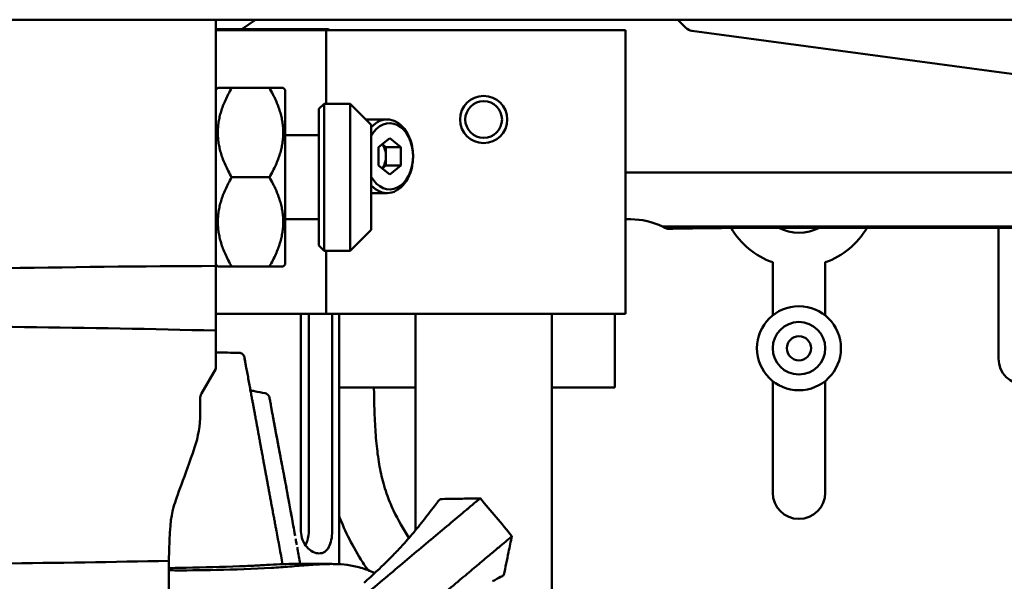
# Model space of a CAD drawing. Header units: millimetres. Extents: x 0 to 4878, y -120 to 1682.
# Tile 252 of 256: x 1203 to 1297, y 1392 to 1446. Entities that reach past the tile are written whole.
import ezdxf

# ---------------------------------------------------------------- set-up
doc = ezdxf.new("R2010")
doc.units = ezdxf.units.MM
doc.header["$LTSCALE"] = 2
doc.layers.add('Sichtbar (ISO)', color=7, linetype='Continuous', lineweight=50)

msp = doc.modelspace()

# ---------------------------------------------------------------- linework, layer by layer
at = {"layer": 'Sichtbar (ISO)'}
for p, q in [((1221.487, 1445.5136), (1161.9865, 1445.5136)), ((1221.487, 1422.0704), (1221.487, 1445.5136)), ((1221.487, 1445.5136), (1223.468, 1445.5136)), ((1225.2559, 1445.5136), (1223.468, 1445.5136)), ((1223.9729, 1444.6061), (1225.2559, 1445.5136)), ((1226.987, 1445.5136), (1225.2559, 1445.5136)), ((1265.4677, 1445.5136), (1226.987, 1445.5136)), ((1271.6845, 1445.5136), (1265.4677, 1445.5136)), ((1265.4677, 1445.5136), (1266.2439, 1444.7492)), ((1284.487, 1445.5136), (1271.6845, 1445.5136)), ((1284.487, 1445.5136), (1519.487, 1445.5136)), ((1221.487, 1444.6061), (1232.2225, 1444.6061)), ((1227.987, 1444.5136), (1221.487, 1444.5136)), ((1227.987, 1444.5136), (1231.987, 1444.5136)), ((1233.1586, 1444.5136), (1231.987, 1444.5136)), ((1231.987, 1444.5136), (1231.987, 1437.5136)), ((1232.2225, 1444.6061), (1232.315, 1444.5136)), ((1237.2571, 1444.5136), (1233.1586, 1444.5136)), ((1240.0855, 1444.5136), (1237.2571, 1444.5136)), ((1240.0855, 1444.5136), (1256.487, 1444.5136)), ((1256.487, 1444.5136), (1260.487, 1444.5136)), ((1260.487, 1444.5136), (1260.487, 1417.5136)), ((1304.8798, 1439.3136), (1266.8236, 1444.4656)), ((1221.487, 1438.8286), (1221.672, 1439.0136)), ((1221.672, 1439.0136), (1222.987, 1439.0136)), ((1226.587, 1439.0136), (1222.987, 1439.0136)), ((1226.587, 1439.0136), (1227.902, 1439.0136)), ((1228.087, 1438.8286), (1227.902, 1439.0136)), ((1228.087, 1422.1987), (1228.087, 1438.8286)), ((1231.287, 1437.0136), (1231.787, 1437.5136)), ((1231.787, 1437.5136), (1231.787, 1423.5136)), ((1231.787, 1437.5136), (1234.287, 1437.5136)), ((1234.287, 1423.5136), (1234.287, 1437.5136)), ((1236.287, 1435.5136), (1234.287, 1437.5136)), ((1231.287, 1424.0136), (1231.287, 1437.0136)), ((1237.7888, 1436.0136), (1235.787, 1436.0136)), ((1236.287, 1435.5136), (1236.287, 1425.5136)), ((1228.087, 1434.5136), (1231.287, 1434.5136)), ((1238.0362, 1434.2457), (1236.9756, 1433.3796)), ((1237.3291, 1433.6683), (1237.6827, 1433.3796)), ((1239.0969, 1433.3796), (1238.0362, 1434.2457)), ((1236.9756, 1431.6476), (1236.9756, 1433.3796)), ((1237.6827, 1433.3796), (1239.0969, 1433.3796)), ((1237.6827, 1432.5136), (1237.6827, 1433.3796)), ((1239.0969, 1433.3796), (1239.0969, 1431.6476)), ((1237.6827, 1431.6476), (1237.6827, 1432.5136)), ((1236.9756, 1431.6476), (1238.0362, 1430.7816)), ((1237.6827, 1431.6476), (1237.3291, 1431.3589)), ((1237.6827, 1431.6476), (1239.0969, 1431.6476)), ((1238.0362, 1430.7816), (1239.0969, 1431.6476)), ((1260.487, 1430.9538), (1350.1824, 1430.9538)), ((1226.587, 1430.5136), (1222.987, 1430.5136)), ((1237.7888, 1429.0136), (1236.287, 1429.0136)), ((1228.087, 1426.5136), (1231.287, 1426.5136)), ((1260.487, 1426.5136), (1260.987, 1426.5136)), ((1236.287, 1425.5136), (1234.287, 1423.5136)), ((1350.1824, 1425.823), (1264.0188, 1425.823)), ((1275.9307, 1425.7127), (1324.5019, 1425.7127)), ((1296.012, 1425.7127), (1296.012, 1413.2571)), ((1231.287, 1424.0136), (1231.787, 1423.5136)), ((1231.787, 1423.5136), (1234.287, 1423.5136)), ((1231.987, 1423.5136), (1231.987, 1417.5136)), ((1274.512, 1422.4175), (1274.512, 1417.3591)), ((1279.512, 1417.3591), (1279.512, 1422.4175)), ((1221.487, 1422.1987), (1221.672, 1422.0136)), ((1222.987, 1422.0136), (1221.672, 1422.0136)), ((1226.587, 1422.0136), (1222.987, 1422.0136)), ((1227.902, 1422.0136), (1226.587, 1422.0136)), ((1228.087, 1422.1987), (1227.902, 1422.0136)), ((1221.487, 1417.5136), (1227.987, 1417.5136)), ((1231.987, 1417.5136), (1227.987, 1417.5136)), ((1229.5873, 1417.5136), (1229.5873, 1396.8061)), ((1230.3288, 1417.5136), (1230.3288, 1396.8061)), ((1231.987, 1417.5136), (1233.1586, 1417.5136)), ((1232.5572, 1396.8061), (1232.5572, 1417.5136)), ((1233.1586, 1417.5136), (1237.2571, 1417.5136)), ((1233.2225, 1393.681), (1233.2225, 1417.5136)), ((1237.2571, 1417.5136), (1240.0855, 1417.5136)), ((1240.0855, 1417.5136), (1256.487, 1417.5136)), ((1240.487, 1417.5136), (1240.487, 1396.9006)), ((1253.487, 1417.5136), (1253.487, 1372.5675)), ((1260.487, 1417.5136), (1256.487, 1417.5136)), ((1259.4869, 1417.5136), (1259.4869, 1410.5136)), ((1221.487, 1415.9177), (1221.487, 1412.2938)), ((1224.282, 1412.939), (1224.1976, 1413.3898)), ((1221.487, 1412.2938), (1220.121, 1409.9278)), ((1233.2225, 1410.5136), (1240.487, 1410.5136)), ((1253.487, 1410.5136), (1255.4869, 1410.5136)), ((1259.4869, 1410.5136), (1255.4869, 1410.5136)), ((1274.512, 1411.1141), (1274.512, 1400.4886)), ((1279.512, 1400.4886), (1279.512, 1411.1141)), ((1219.987, 1407.9821), (1219.987, 1409.4278)), ((1225.1379, 1393.5568), (1225.1379, 1393.5567))]:
    msp.add_line(p, q, dxfattribs=at)
for centre, radius in [((1246.987, 1436.0136), 2.25), ((1246.987, 1436.0136), 1.75), ((1277.012, 1414.2366), 4), ((1277.012, 1414.2366), 2.5), ((1277.012, 1414.2366), 1.15)]:
    msp.add_circle(centre, radius, dxfattribs=at)
for centre, radius, start, end in [((1277.012, 1429.4886), 7.5, 210.416298, 250.528779), ((1277.012, 1429.4886), 4.25, 242.693087, 297.32217), ((1277.012, 1429.4886), 7.5, 289.471221, 329.771545), ((1298.512, 1413.2571), 2.5, 180, 0), ((1223.7906, 1412.8469), 0.5, 5.051936, 10.620972), ((1220.987, 1409.4278), 1, 150, 180), ((1209.987, 1407.9821), 10, 341.333116, 0), ((1277.012, 1400.4886), 2.5, 180, 0)]:
    msp.add_arc(centre, radius, start, end, dxfattribs=at)
for centre, major_axis, ratio, start_param, end_param in [((1266.9619, 1445.4563), (-1.0154, 0), 0.9848078, 0.7853949, 1.4341882), ((1237.7888, 1432.5136), (0, 3.5), 0.7071068, 2.4895635, 6.9352145), ((1238.0362, 1432.5136), (0, 3.15), 0.7071068, 2.238357, 7.1864209), ((1236.622, 1432.5136), (0, 1.5), 0.7071068, 4.712389, 5.5758247), ((1236.622, 1432.5136), (0, 1.5), 0.7071068, 3.8489533, 4.712389), ((1260.987, 1419.5136), (4.9498, -4.9497), 0.9999995, 1.9082491, 2.3561944), ((1260.9872, 1419.5136), (4.9499, -4.9498), 0.9999629, 1.8393994, 1.9082515), ((1277.5588, 1425.2837), (17.672, -0.0396), 0.024176, 1.6631118, 2.4069434), ((1226.3203, 1408.2201), (0.4916, 0.0911), 0.9608928, 0, 0.0297775), ((1227.6047, 1401.4217), (0.4916, 0.0915), 0.9610977, 0.0000067, 0.0282552), ((1228.8439, 1396.8061), (0, -2.1), 0.7071068, 0.8994685, 1.5707963), ((1228.7724, 1395.0315), (0.4915, 0.0921), 0.2303361, 6.2830222, 6.283191)]:
    msp.add_ellipse(centre, major_axis=major_axis, ratio=ratio, start_param=start_param, end_param=end_param, dxfattribs=at)
for points in [[(1222.987, 1439.0136), (1220.5333, 1434.7636), (1222.987, 1430.5136)], [(1226.587, 1430.5136), (1229.0407, 1434.7636), (1226.587, 1439.0136)], [(1222.987, 1430.5136), (1220.5333, 1426.2636), (1222.987, 1422.0136)], [(1226.587, 1422.0136), (1229.0407, 1426.2636), (1226.587, 1430.5136)]]:
    msp.add_rational_spline(points, [1, 1.15470053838, 1], degree=2, dxfattribs=at)
for points, knots in [([(1178.6353, 1421.2702), (1185.8214, 1421.5077), (1193.014, 1421.6951), (1207.2962, 1421.9627), (1214.3933, 1422.0444), (1221.487, 1422.0704)], [0.0002177, 0.0002177, 0.0002177, 0.0002177, 2.1588246, 2.1588246, 4.2881993, 4.2881993, 4.2881993, 4.2881993]), ([(1221.487, 1415.9177), (1221.487, 1416.9417), (1221.487, 1417.9702), (1221.487, 1420.0183), (1221.487, 1421.0463), (1221.487, 1422.0704)], [-0.71035124, -0.71035124, -0.71035124, -0.71035124, -0.35524834, -0.35524834, -0.00009714, -0.00009714, -0.00009714, -0.00009714]), ([(1185.0172, 1416.351), (1191.0956, 1416.3559), (1197.1756, 1416.3227), (1209.3314, 1416.1792), (1215.4105, 1416.0689), (1221.487, 1415.9177)], [-3.6482787, -3.6482787, -3.6482787, -3.6482787, -1.8241421, -1.8241421, -0.0000135, -0.0000135, -0.0000135, -0.0000135]), ([(1224.1976, 1413.3898), (1224.1782, 1413.4931), (1224.1186, 1413.6036), (1224.0293, 1413.6792), (1223.94, 1413.7549), (1223.8211, 1413.7956), (1223.7158, 1413.7976)], [0, 0, 0, 0, 0.5, 0.5, 0.5, 1, 1, 1, 1]), ([(1224.3208, 1412.7171), (1224.3089, 1412.7812), (1224.2604, 1413.0437), (1224.2098, 1413.319), (1224.1973, 1413.3898), (1224.1976, 1413.3898)], [0, 0, 0, 0, 0.1439549, 0.6334722, 1, 1, 1, 1]), ([(1224.1976, 1413.3898), (1224.1973, 1413.3898), (1224.2016, 1413.3652), (1224.2106, 1413.3158), (1224.2228, 1413.2483), (1224.2437, 1413.1345), (1224.2731, 1412.9753), (1224.278, 1412.9484), (1224.2832, 1412.9203), (1224.2886, 1412.8909)], [0, 0, 0, 0, 0.33080401, 0.33080401, 0.33080401, 0.78407634, 0.78407634, 0.78407634, 0.86044651, 0.86044651, 0.86044651, 0.86044651]), ([(1294.012, 1358.0016), (1294.012, 1359.3206), (1294.0243, 1360.64), (1294.0683, 1361.958), (1294.091, 1362.6378), (1294.1221, 1363.3173), (1294.1735, 1363.9958), (1294.2672, 1365.2343), (1294.4283, 1366.4699), (1294.7234, 1367.6764), (1294.8817, 1368.3235), (1295.0784, 1368.9622), (1295.3136, 1369.5856), (1295.7593, 1370.7669), (1296.343, 1371.8931), (1296.9942, 1372.9763), (1297.351, 1373.57), (1297.7282, 1374.1508), (1298.1171, 1374.7238), (1298.5318, 1375.335), (1298.9598, 1375.9373), (1299.3953, 1376.5341), (1299.895, 1377.2189), (1300.4044, 1377.8963), (1300.9153, 1378.5727), (1303.0475, 1381.3957), (1305.2045, 1384.1997), (1307.3548, 1387.0093), (1308.4686, 1388.4648), (1309.5807, 1389.9218), (1310.6878, 1391.382), (1311.0468, 1391.8555), (1311.4053, 1392.3293), (1311.7613, 1392.8054), (1312.0283, 1393.1625), (1312.2939, 1393.5209), (1312.5566, 1393.8812), (1312.9675, 1394.445), (1313.3712, 1395.0133), (1313.7601, 1395.5923), (1314.4495, 1396.6186), (1315.0926, 1397.6786), (1315.6195, 1398.7959), (1315.8674, 1399.3214), (1316.0895, 1399.8596), (1316.2804, 1400.4083), (1316.3925, 1400.7308), (1316.4939, 1401.0569), (1316.5847, 1401.386), (1316.7489, 1401.9811), (1316.8787, 1402.5856), (1316.9832, 1403.1942), (1317.0954, 1403.8483), (1317.1784, 1404.5069), (1317.2428, 1405.1674), (1317.312, 1405.8782), (1317.3596, 1406.5911), (1317.3941, 1407.3045), (1317.4318, 1408.0855), (1317.4539, 1408.8671), (1317.4708, 1409.6488), (1317.498, 1410.91), (1317.512, 1412.1714), (1317.512, 1413.4329)], [0, 0, 0, 0, 0.0635995, 0.0635995, 0.0635995, 0.0964043, 0.0964043, 0.0964043, 0.1562837, 0.1562837, 0.1562837, 0.1883996, 0.1883996, 0.1883996, 0.249265, 0.249265, 0.249265, 0.2826229, 0.2826229, 0.2826229, 0.3181967, 0.3181967, 0.3181967, 0.3590107, 0.3590107, 0.3590107, 0.5293564, 0.5293564, 0.5293564, 0.6176027, 0.6176027, 0.6176027, 0.6462194, 0.6462194, 0.6462194, 0.6676879, 0.6676879, 0.6676879, 0.7012806, 0.7012806, 0.7012806, 0.7608135, 0.7608135, 0.7608135, 0.7888142, 0.7888142, 0.7888142, 0.8052717, 0.8052717, 0.8052717, 0.8350382, 0.8350382, 0.8350382, 0.8670329, 0.8670329, 0.8670329, 0.9014725, 0.9014725, 0.9014725, 0.9391743, 0.9391743, 0.9391743, 1, 1, 1, 1]), ([(1227.247, 1396.8696), (1227.2236, 1396.9956), (1227.2008, 1397.1181), (1227.1778, 1397.242), (1227.1495, 1397.3945), (1227.1208, 1397.549), (1227.0922, 1397.7028), (1227.0898, 1397.7157), (1227.0874, 1397.7287), (1227.085, 1397.7416), (1227.057, 1397.892), (1227.0292, 1398.0418), (1227.0015, 1398.1913), (1226.9673, 1398.3755), (1226.9331, 1398.5595), (1226.8992, 1398.7425), (1226.8632, 1398.9363), (1226.8275, 1399.1291), (1226.792, 1399.3206), (1226.7587, 1399.5006), (1226.7255, 1399.6795), (1226.6927, 1399.857), (1226.6629, 1400.0177), (1226.6334, 1400.1774), (1226.6041, 1400.3356), (1226.5771, 1400.482), (1226.5503, 1400.6271), (1226.5237, 1400.7711), (1226.4973, 1400.9139), (1226.4711, 1401.0555), (1226.4455, 1401.1946), (1226.4219, 1401.3223), (1226.3988, 1401.4479), (1226.376, 1401.5711), (1226.3532, 1401.6948), (1226.3308, 1401.8163), (1226.3089, 1401.9352), (1226.2852, 1402.0639), (1226.262, 1402.1896), (1226.2393, 1402.3127), (1226.2166, 1402.436), (1226.1944, 1402.5565), (1226.1728, 1402.6738), (1226.1512, 1402.7914), (1226.1302, 1402.9058), (1226.1098, 1403.0167), (1226.0894, 1403.1275), (1226.0696, 1403.2349), (1226.0505, 1403.3389), (1226.0315, 1403.4427), (1226.013, 1403.5431), (1225.9953, 1403.6399), (1225.9775, 1403.7368), (1225.9604, 1403.8301), (1225.9439, 1403.9199), (1225.9274, 1404.0097), (1225.9116, 1404.0961), (1225.8964, 1404.1787), (1225.8946, 1404.1889), (1225.8927, 1404.1991), (1225.8909, 1404.2091), (1225.8778, 1404.2804), (1225.8653, 1404.3487), (1225.8534, 1404.4139), (1225.8397, 1404.4886), (1225.8268, 1404.5593), (1225.8144, 1404.6266), (1225.8021, 1404.6942), (1225.7903, 1404.7584), (1225.779, 1404.8201), (1225.7678, 1404.8816), (1225.757, 1404.9406), (1225.7465, 1404.9977), (1225.7361, 1405.0545), (1225.7261, 1405.1095), (1225.7162, 1405.1632), (1225.7063, 1405.2174), (1225.6966, 1405.2704), (1225.6871, 1405.3219), (1225.6777, 1405.3734), (1225.6685, 1405.4234), (1225.6595, 1405.4728), (1225.6505, 1405.5218), (1225.6416, 1405.5703), (1225.6328, 1405.6183), (1225.6239, 1405.6667), (1225.6151, 1405.7147), (1225.6063, 1405.7623), (1225.5976, 1405.8098), (1225.5889, 1405.8569), (1225.5803, 1405.9038), (1225.5717, 1405.9507), (1225.5631, 1405.9973), (1225.5546, 1406.0436), (1225.5457, 1406.0918), (1225.5369, 1406.1396), (1225.5282, 1406.187), (1225.5188, 1406.2382), (1225.5095, 1406.2889), (1225.5002, 1406.3391), (1225.4899, 1406.3951), (1225.4797, 1406.4505), (1225.4696, 1406.5055), (1225.4584, 1406.5659), (1225.4474, 1406.6259), (1225.4364, 1406.6855), (1225.4244, 1406.7505), (1225.4125, 1406.8152), (1225.4006, 1406.8798), (1225.3876, 1406.9505), (1225.3745, 1407.0211), (1225.3615, 1407.0916), (1225.3474, 1407.1685), (1225.3332, 1407.2452), (1225.3191, 1407.3217), (1225.3036, 1407.4054), (1225.2882, 1407.4887), (1225.2729, 1407.5718), (1225.2561, 1407.663), (1225.2393, 1407.7538), (1225.2226, 1407.8443), (1225.2042, 1407.9438), (1225.1859, 1408.0431), (1225.1676, 1408.1421), (1225.1474, 1408.2514), (1225.1272, 1408.3605), (1225.1071, 1408.4695), (1225.0849, 1408.5896), (1225.0627, 1408.7096), (1225.0405, 1408.8294), (1225.016, 1408.9622), (1224.9915, 1409.0947), (1224.967, 1409.2271), (1224.9397, 1409.3749), (1224.9124, 1409.5225), (1224.8851, 1409.67), (1224.8544, 1409.8359), (1224.8237, 1410.0018), (1224.793, 1410.1675), (1224.7583, 1410.3549), (1224.7236, 1410.5422), (1224.689, 1410.7295), (1224.6507, 1410.9361), (1224.6125, 1411.1428), (1224.5742, 1411.3494), (1224.5361, 1411.5551), (1224.498, 1411.7608), (1224.4599, 1411.9666), (1224.4245, 1412.1577), (1224.3891, 1412.3489), (1224.3536, 1412.5401), (1224.3427, 1412.5991), (1224.3318, 1412.6581), (1224.3208, 1412.7171)], [0, 0, 0, 0, 0.0098386, 0.0098386, 0.0098386, 0.0219548, 0.0219548, 0.0219548, 0.0229744, 0.0229744, 0.0229744, 0.0348372, 0.0348372, 0.0348372, 0.0494584, 0.0494584, 0.0494584, 0.0649286, 0.0649286, 0.0649286, 0.0794567, 0.0794567, 0.0794567, 0.0926132, 0.0926132, 0.0926132, 0.1047845, 0.1047845, 0.1047845, 0.1168554, 0.1168554, 0.1168554, 0.1279386, 0.1279386, 0.1279386, 0.1390632, 0.1390632, 0.1390632, 0.1511056, 0.1511056, 0.1511056, 0.1631696, 0.1631696, 0.1631696, 0.1752653, 0.1752653, 0.1752653, 0.1873554, 0.1873554, 0.1873554, 0.1994415, 0.1994415, 0.1994415, 0.2115442, 0.2115442, 0.2115442, 0.2236428, 0.2236428, 0.2236428, 0.2251393, 0.2251393, 0.2251393, 0.2356986, 0.2356986, 0.2356986, 0.2477795, 0.2477795, 0.2477795, 0.2598994, 0.2598994, 0.2598994, 0.2719784, 0.2719784, 0.2719784, 0.2840018, 0.2840018, 0.2840018, 0.2961139, 0.2961139, 0.2961139, 0.3082366, 0.3082366, 0.3082366, 0.3202773, 0.3202773, 0.3202773, 0.3324051, 0.3324051, 0.3324051, 0.3444869, 0.3444869, 0.3444869, 0.3565925, 0.3565925, 0.3565925, 0.3692066, 0.3692066, 0.3692066, 0.3828176, 0.3828176, 0.3828176, 0.3979962, 0.3979962, 0.3979962, 0.414688, 0.414688, 0.414688, 0.4328971, 0.4328971, 0.4328971, 0.452832, 0.452832, 0.452832, 0.4746099, 0.4746099, 0.4746099, 0.4984281, 0.4984281, 0.4984281, 0.5245557, 0.5245557, 0.5245557, 0.553275, 0.553275, 0.553275, 0.5849589, 0.5849589, 0.5849589, 0.619913, 0.619913, 0.619913, 0.658631, 0.658631, 0.658631, 0.7018498, 0.7018498, 0.7018498, 0.7504708, 0.7504708, 0.7504708, 0.8054475, 0.8054475, 0.8054475, 0.8661267, 0.8661267, 0.8661267, 0.9265477, 0.9265477, 0.9265477, 0.9826802, 0.9826802, 0.9826802, 1, 1, 1, 1]), ([(1226.1869, 1409.9507), (1225.8434, 1410.0174), (1225.4999, 1410.084), (1225.0319, 1410.1749), (1224.9073, 1410.1991), (1224.7827, 1410.2233)], [-0.20992358, -0.20992358, -0.20992358, -0.20992358, -0.10496272, -0.10496272, -0.06688433, -0.06688433, -0.06688433, -0.06688433]), ([(1236.5383, 1410.5136), (1236.5425, 1410.2253), (1236.5607, 1409.1553), (1236.6127, 1407.3715), (1236.7561, 1405.2159), (1237.0058, 1403.2355), (1237.3468, 1401.6468), (1237.8039, 1400.176), (1238.5392, 1398.3945), (1239.3344, 1397.0234), (1239.8765, 1396.181)], [0.04692355, 0.04692355, 0.04692355, 0.04692355, 0.06082574, 0.09852746, 0.13296707, 0.16496184, 0.19472835, 0.21118575, 0.2391865, 0.28741002, 0.28741002, 0.28741002, 0.28741002]), ([(1226.5804, 1409.5649), (1226.5671, 1409.6268), (1226.5408, 1409.689), (1226.5039, 1409.7427), (1226.4671, 1409.7964), (1226.4205, 1409.842), (1226.3661, 1409.8778), (1226.3116, 1409.9135), (1226.249, 1409.9386), (1226.1869, 1409.9507)], [0, 0, 0, 0, 0.3333333, 0.3333333, 0.3333333, 0.6666667, 0.6666667, 0.6666667, 1, 1, 1, 1]), ([(1226.721, 1408.8506), (1226.721, 1408.8506), (1226.7212, 1408.8482), (1226.724, 1408.8222), (1226.7333, 1408.7569), (1226.7635, 1408.5768), (1226.7848, 1408.4572), (1226.8119, 1408.3112)], [0.126639, 0.126639, 0.126639, 0.126639, 0.15489038, 0.15489038, 0.31357652, 0.31357652, 0.4762478, 0.4762478, 0.4762478, 0.4762478]), ([(1226.8091, 1408.3252), (1226.8161, 1408.2872), (1226.8335, 1408.1933), (1226.8624, 1408.0376), (1226.8968, 1407.8519), (1226.9347, 1407.648), (1226.976, 1407.4256), (1227.021, 1407.1838), (1227.0698, 1406.9213), (1227.1229, 1406.6363), (1227.1806, 1406.3271), (1227.2433, 1405.9919), (1227.3115, 1405.6286), (1227.3853, 1405.236), (1227.4634, 1404.8228), (1227.5415, 1404.41), (1227.615, 1404.0222), (1227.6811, 1403.6735), (1227.7399, 1403.3632), (1227.7925, 1403.0854), (1227.8399, 1402.8353), (1227.8832, 1402.6089), (1227.9233, 1402.4011), (1227.9613, 1402.2061), (1227.9982, 1402.0194), (1228.0339, 1401.8385), (1228.0656, 1401.6748), (1228.0852, 1401.5713), (1228.0936, 1401.5265)], [0, 0, 0, 0, 0.0167428, 0.0413849, 0.0686739, 0.0986283, 0.1312911, 0.1667532, 0.2052533, 0.2470738, 0.2924761, 0.3416518, 0.3949652, 0.4527844, 0.5149063, 0.5773144, 0.6348964, 0.6859347, 0.7310517, 0.7716521, 0.8083026, 0.8413564, 0.8716401, 0.9002437, 0.9277579, 0.9544928, 0.9803042, 1, 1, 1, 1]), ([(1228.0936, 1401.5265), (1228.0931, 1401.529), (1228.0926, 1401.5315), (1228.0922, 1401.534), (1228.0806, 1401.5961), (1228.0688, 1401.658), (1228.0569, 1401.7198), (1228.0446, 1401.7833), (1228.0322, 1401.8467), (1228.0198, 1401.9099), (1228.0073, 1401.9734), (1227.9947, 1402.0368), (1227.9822, 1402.1002), (1227.977, 1402.1269), (1227.9717, 1402.1535), (1227.9665, 1402.1802), (1227.959, 1402.2181), (1227.9516, 1402.2561), (1227.9442, 1402.294), (1227.931, 1402.3618), (1227.9178, 1402.4296), (1227.9047, 1402.4975), (1227.8906, 1402.5705), (1227.8766, 1402.6435), (1227.8627, 1402.7165), (1227.8474, 1402.7965), (1227.8322, 1402.8765), (1227.817, 1402.9565), (1227.8004, 1403.0438), (1227.7839, 1403.1312), (1227.7674, 1403.2185), (1227.7627, 1403.243), (1227.7581, 1403.2675), (1227.7535, 1403.2919), (1227.7402, 1403.3619), (1227.727, 1403.4319), (1227.7137, 1403.5018), (1227.6944, 1403.6037), (1227.6751, 1403.7057), (1227.6558, 1403.8076), (1227.6349, 1403.9179), (1227.614, 1404.0281), (1227.5931, 1404.1384), (1227.5705, 1404.2576), (1227.5479, 1404.3768), (1227.5253, 1404.496), (1227.5009, 1404.625), (1227.4765, 1404.7539), (1227.4521, 1404.8829), (1227.4254, 1405.024), (1227.3988, 1405.1652), (1227.3722, 1405.3064), (1227.3618, 1405.3616), (1227.3514, 1405.4168), (1227.341, 1405.4721), (1227.3237, 1405.5636), (1227.3065, 1405.6553), (1227.2893, 1405.7469), (1227.2633, 1405.8855), (1227.2373, 1406.0241), (1227.2114, 1406.1628), (1227.1885, 1406.2851), (1227.1656, 1406.4074), (1227.1428, 1406.5297), (1227.1227, 1406.6377), (1227.1026, 1406.7456), (1227.0825, 1406.8535), (1227.0644, 1406.9502), (1227.0464, 1407.0469), (1227.0285, 1407.1435), (1227.0123, 1407.2304), (1226.9962, 1407.3172), (1226.98, 1407.404), (1226.9655, 1407.4824), (1226.9509, 1407.5608), (1226.9363, 1407.6393), (1226.9351, 1407.646), (1226.9338, 1407.6526), (1226.9326, 1407.6593), (1226.9206, 1407.7237), (1226.9087, 1407.7881), (1226.8967, 1407.8525), (1226.8848, 1407.9168), (1226.8729, 1407.9811), (1226.8609, 1408.0454), (1226.8502, 1408.1032), (1226.8395, 1408.1609), (1226.8288, 1408.2187), (1226.824, 1408.2448), (1226.8191, 1408.271), (1226.8143, 1408.2971)], [0, 0, 0, 0, 0.00110009, 0.00110009, 0.00110009, 0.02837334, 0.02837334, 0.02837334, 0.05637989, 0.05637989, 0.05637989, 0.0845048, 0.0845048, 0.0845048, 0.09635533, 0.09635533, 0.09635533, 0.11320088, 0.11320088, 0.11320088, 0.14327594, 0.14327594, 0.14327594, 0.17559859, 0.17559859, 0.17559859, 0.21096899, 0.21096899, 0.21096899, 0.24952864, 0.24952864, 0.24952864, 0.26032905, 0.26032905, 0.26032905, 0.29119469, 0.29119469, 0.29119469, 0.33615198, 0.33615198, 0.33615198, 0.38478891, 0.38478891, 0.38478891, 0.43735179, 0.43735179, 0.43735179, 0.49420212, 0.49420212, 0.49420212, 0.55642958, 0.55642958, 0.55642958, 0.58077148, 0.58077148, 0.58077148, 0.6211413, 0.6211413, 0.6211413, 0.68223573, 0.68223573, 0.68223573, 0.73614458, 0.73614458, 0.73614458, 0.78370598, 0.78370598, 0.78370598, 0.82633263, 0.82633263, 0.82633263, 0.8646076, 0.8646076, 0.8646076, 0.89919256, 0.89919256, 0.89919256, 0.90213308, 0.90213308, 0.90213308, 0.93053076, 0.93053076, 0.93053076, 0.95888637, 0.95888637, 0.95888637, 0.98434916, 0.98434916, 0.98434916, 0.99587232, 0.99587232, 0.99587232, 0.99587232]), ([(1217.017, 1394.0056), (1217.0624, 1397.0311), (1217.1762, 1398.1234), (1217.7671, 1400.1798), (1218.4958, 1401.9246), (1219.461, 1404.7815)], [0, 0, 0, 0, 0.9077262, 0.9077262, 1.8755163, 1.8755163, 1.8755163, 1.8755163]), ([(1228.0936, 1401.5265), (1228.1245, 1401.364), (1228.1608, 1401.1715), (1228.2039, 1400.9402), (1228.2039, 1400.9399)], [0, 0, 0, 0, 0.16666667, 0.1668729, 0.1668729, 0.1668729, 0.1668729]), ([(1228.1769, 1401.0849), (1228.2167, 1400.8727), (1228.2654, 1400.6101), (1228.3907, 1399.9239), (1228.4737, 1399.4642), (1228.6534, 1398.4689), (1228.7518, 1397.9232), (1228.9097, 1397.0508), (1228.9687, 1396.7258), (1229.0279, 1396.4014)], [0.0346378, 0.0346378, 0.0346378, 0.0346378, 0.16887124, 0.16887124, 0.34286257, 0.34286257, 0.51467757, 0.51467757, 0.61335449, 0.61335449, 0.61335449, 0.61335449]), ([(1228.1774, 1401.082), (1228.1886, 1401.0227), (1228.2004, 1400.9597), (1228.267, 1400.6022), (1228.3333, 1400.2393), (1228.4882, 1399.3844), (1228.5809, 1398.8704), (1228.772, 1397.8117), (1228.8718, 1397.2588), (1228.991, 1396.6035), (1229.01, 1396.4993), (1229.0291, 1396.395)], [0.11485252, 0.11485252, 0.11485252, 0.11485252, 0.15226835, 0.15226835, 0.3163889, 0.3163889, 0.49349448, 0.49349448, 0.66201225, 0.66201225, 0.69371997, 0.69371997, 0.69371997, 0.69371997]), ([(1242.8565, 1399.874), (1243.1377, 1399.8915), (1243.4273, 1399.8871), (1244.2674, 1399.9024), (1244.8229, 1399.9135), (1245.8042, 1399.9348), (1246.2292, 1399.9447), (1246.6553, 1399.9542)], [0, 0, 0, 0, 0.08785613, 0.08785613, 0.25697769, 0.25697769, 0.38533451, 0.38533451, 0.38533451, 0.38533451]), ([(1245.511, 1398.9937), (1245.7903, 1399.2341), (1246.0478, 1399.4497), (1246.3235, 1399.6797), (1246.3916, 1399.7364), (1246.5065, 1399.8323), (1246.5523, 1399.8708), (1246.5862, 1399.8991)], [-0.33237388, -0.33237388, -0.33237388, -0.33237388, -0.14507598, -0.14507598, -0.0727523, -0.0727523, -0.000001, -0.000001, -0.000001, -0.000001]), ([(1242.67, 1399.6876), (1242.5657, 1399.5613), (1242.4361, 1399.3945), (1242.1269, 1398.9903), (1241.9438, 1398.7476), (1241.7539, 1398.4977)], [0.00000094, 0.00000094, 0.00000094, 0.00000094, 0.12879389, 0.12879389, 0.27267517, 0.27267517, 0.27267517, 0.27267517]), ([(1242.8565, 1399.874), (1242.8468, 1399.8734), (1242.8295, 1399.8613), (1242.7724, 1399.8074), (1242.7271, 1399.7569), (1242.67, 1399.6876)], [0.15064371, 0.15064371, 0.15064371, 0.15064371, 0.20357153, 0.20357153, 0.2741242, 0.2741242, 0.2741242, 0.2741242]), ([(1245.3206, 1398.8338), (1245.3535, 1398.8608), (1245.3859, 1398.8877), (1245.4494, 1398.941), (1245.4804, 1398.9674), (1245.511, 1398.9937)], [-0.041292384, -0.041292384, -0.041292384, -0.041292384, -0.020504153, -0.020504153, -0.000001, -0.000001, -0.000001, -0.000001]), ([(1235.9383, 1393.13), (1235.7807, 1393.3679), (1235.6256, 1393.6074), (1235.4736, 1393.8489), (1235.018, 1394.5728), (1234.5899, 1395.3143), (1234.201, 1396.076), (1233.8372, 1396.7886), (1233.5077, 1397.5189), (1233.2225, 1398.2661)], [0.659808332, 0.659808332, 0.659808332, 0.659808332, 0.67355519, 0.67355519, 0.67355519, 0.714755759, 0.714755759, 0.714755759, 0.75330447, 0.75330447, 0.75330447, 0.75330447]), ([(1241.7539, 1398.4977), (1241.3913, 1398.0237), (1241.0181, 1397.5479), (1240.2251, 1396.5799), (1239.8418, 1396.1341), (1239.4444, 1395.6918)], [-0.52689827, -0.52689827, -0.52689827, -0.52689827, -0.26993011, -0.26993011, -0.00020421, -0.00020421, -0.00020421, -0.00020421]), ([(1242.2133, 1396.2313), (1242.7714, 1396.6933), (1243.3216, 1397.1567), (1244.3616, 1398.0339), (1244.8496, 1398.4462), (1245.3206, 1398.8338)], [0.000001, 0.000001, 0.000001, 0.000001, 0.32940828, 0.32940828, 0.63197471, 0.63197471, 0.63197471, 0.63197471]), ([(1232.5572, 1396.8061), (1232.5572, 1396.5403), (1232.5328, 1396.2582), (1232.4283, 1395.7414), (1232.3475, 1395.5066), (1232.1469, 1395.1358), (1232.0132, 1394.9745), (1231.6935, 1394.7596), (1231.5066, 1394.7061), (1231.1309, 1394.7061), (1230.9187, 1394.7596), (1230.5075, 1394.9745), (1230.309, 1395.1358), (1229.9853, 1395.5066), (1229.8381, 1395.7414), (1229.6386, 1396.2582), (1229.5873, 1396.5403), (1229.5873, 1396.8061)], [-1.27561671, -1.27561671, -1.27561671, -1.27561671, -1.19587446, -1.19587446, -1.11613221, -1.11613221, -1.03642237, -1.03642237, -0.95671254, -0.95671254, -0.8770027, -0.8770027, -0.79729286, -0.79729286, -0.71755061, -0.71755061, -0.63780836, -0.63780836, -0.63780836, -0.63780836]), ([(1241.9171, 1395.9842), (1241.9662, 1396.0255), (1242.0154, 1396.0667), (1242.1142, 1396.1491), (1242.1637, 1396.1902), (1242.2133, 1396.2313)], [0.000000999, 0.000000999, 0.000000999, 0.000000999, 0.029294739, 0.029294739, 0.058588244, 0.058588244, 0.058588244, 0.058588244]), ([(1249.6833, 1396.3478), (1249.6839, 1396.3509), (1249.6457, 1396.3191), (1249.4526, 1396.1544), (1249.2472, 1395.9716), (1249.0195, 1395.7871)], [-0.27860726, -0.27860726, -0.27860726, -0.27860726, -0.17634248, -0.17634248, -0.000001, -0.000001, -0.000001, -0.000001]), ([(1234.1075, 1389.4262), (1234.9066, 1390.098), (1235.6481, 1390.7193), (1237.0429, 1391.8895), (1237.6934, 1392.4395), (1238.95, 1393.4935), (1239.5581, 1393.9997), (1240.755, 1395.0043), (1241.3409, 1395.4997), (1241.9171, 1395.9842)], [0.000058, 0.000058, 0.000058, 0.000058, 0.3450239, 0.3450239, 0.6848304, 0.6848304, 1.0235022, 1.0235022, 1.3680409, 1.3680409, 1.3680409, 1.3680409]), ([(1239.4444, 1395.6918), (1239.1648, 1395.3823), (1238.8791, 1395.075), (1238.294, 1394.4644), (1237.9954, 1394.162), (1237.1841, 1393.3639), (1236.4229, 1392.6466), (1235.5968, 1391.9144)], [0.00020463, 0.00020463, 0.00020463, 0.00020463, 0.18884436, 0.18884436, 0.37616323, 0.37616323, 0.67974322, 0.67974322, 0.67974322, 0.67974322]), ([(1248.3193, 1395.1964), (1248.4515, 1395.3105), (1248.58, 1395.4206), (1248.8134, 1395.6177), (1248.9197, 1395.7063), (1249.0195, 1395.7871)], [0.000001, 0.000001, 0.000001, 0.000001, 0.08509295, 0.08509295, 0.16233859, 0.16233859, 0.16233859, 0.16233859]), ([(1244.9199, 1392.3457), (1245.1355, 1392.5241), (1245.3491, 1392.7035), (1245.7815, 1393.0691), (1245.9957, 1393.2514), (1246.6159, 1393.7794), (1247.0129, 1394.1177), (1247.4076, 1394.4416)], [-0.48904555, -0.48904555, -0.48904555, -0.48904555, -0.36337796, -0.36337796, -0.23793881, -0.23793881, -0.000001, -0.000001, -0.000001, -0.000001]), ([(1247.4076, 1394.4416), (1247.5685, 1394.5736), (1247.7273, 1394.7026), (1248.0317, 1394.9528), (1248.1777, 1395.0743), (1248.3193, 1395.1964)], [-0.18742465, -0.18742465, -0.18742465, -0.18742465, -0.09115849, -0.09115849, -0.000001, -0.000001, -0.000001, -0.000001]), ([(1217.017, 1394.0056), (1211.6848, 1393.8904), (1206.3509, 1393.8063), (1195.6846, 1393.6969), (1190.35, 1393.6717), (1185.0165, 1393.6763)], [0.0000046, 0.0000046, 0.0000046, 0.0000046, 1.6005817, 1.6005817, 3.2011712, 3.2011712, 3.2011712, 3.2011712]), ([(1217.017, 1394.0056), (1217.01, 1393.5368), (1217.0051, 1393.0523), (1216.9977, 1392.0949), (1216.9951, 1391.5929), (1216.9894, 1390.0868), (1216.9881, 1389.0157), (1216.9875, 1387.9807)], [0.0000093, 0.0000093, 0.0000093, 0.0000093, 0.16424391, 0.16424391, 0.33613432, 0.33613432, 0.69327451, 0.69327451, 0.69327451, 0.69327451]), ([(1217.0059, 1393.0976), (1218.5192, 1393.0895), (1220.0339, 1393.0991), (1223.2907, 1393.1671), (1225.0329, 1393.2329), (1226.7738, 1393.3349)], [-1.2754773, -1.2754773, -1.2754773, -1.2754773, -0.682692, -0.682692, -0.0000014, -0.0000014, -0.0000014, -0.0000014]), ([(1217.0081, 1393.3072), (1217.5534, 1393.3177), (1218.0987, 1393.3288), (1220.3429, 1393.3776), (1222.0403, 1393.4221), (1223.7412, 1393.4802)], [0.48545597, 0.48545597, 0.48545597, 0.48545597, 0.69597247, 0.69597247, 1.35446146, 1.35446146, 1.35446146, 1.35446146]), ([(1223.7412, 1393.4802), (1224.2404, 1393.4973), (1224.7405, 1393.5209), (1225.7157, 1393.5716), (1226.1895, 1393.5984), (1226.6632, 1393.624)], [0.000001, 0.000001, 0.000001, 0.000001, 0.19520592, 0.19520592, 0.38027687, 0.38027687, 0.38027687, 0.38027687]), ([(1226.6632, 1393.624), (1227.063, 1393.6455), (1227.4627, 1393.6662), (1228.2374, 1393.7002), (1228.6123, 1393.7139), (1228.9877, 1393.7231)], [0.000001, 0.000001, 0.000001, 0.000001, 0.1562307, 0.1562307, 0.30281407, 0.30281407, 0.30281407, 0.30281407]), ([(1226.7738, 1393.3349), (1227.0712, 1393.3523), (1227.3683, 1393.3722), (1227.9498, 1393.4141), (1228.234, 1393.4359), (1228.5198, 1393.4582)], [-0.22931537, -0.22931537, -0.22931537, -0.22931537, -0.11232059, -0.11232059, -0.000001, -0.000001, -0.000001, -0.000001]), ([(1228.5198, 1393.4582), (1229.1081, 1393.5042), (1229.7121, 1393.553), (1230.8737, 1393.6346), (1231.4357, 1393.6686), (1231.9951, 1393.69)], [-0.45486211, -0.45486211, -0.45486211, -0.45486211, -0.21982844, -0.21982844, -0.000001, -0.000001, -0.000001, -0.000001]), ([(1229.3716, 1393.7276), (1229.8384, 1393.727), (1230.2499, 1393.7212), (1231.0555, 1393.711), (1231.4505, 1393.7061), (1232.0748, 1393.7015), (1232.3053, 1393.7005), (1232.5311, 1393.7004)], [0, 0, 0, 0, 0.16467648, 0.16467648, 0.35650963, 0.35650963, 0.47393891, 0.47393891, 0.47393891, 0.47393891]), ([(1231.9951, 1393.69), (1232.4571, 1393.7078), (1232.9221, 1393.7037), (1233.7951, 1393.6413), (1234.2048, 1393.5891), (1234.6111, 1393.5085)], [0.000001, 0.000001, 0.000001, 0.000001, 0.18157915, 0.18157915, 0.34227448, 0.34227448, 0.34227448, 0.34227448]), ([(1234.6111, 1393.5085), (1235.0613, 1393.4192), (1235.5056, 1393.2951), (1236.1686, 1393.0421), (1236.3926, 1392.9442), (1236.6134, 1392.8343)], [-0.34067558, -0.34067558, -0.34067558, -0.34067558, -0.1625616, -0.1625616, -0.06984118, -0.06984118, -0.06984118, -0.06984118]), ([(1248.8995, 1392.6503), (1248.8601, 1392.6133), (1248.7542, 1392.5486), (1248.4003, 1392.353), (1248.1189, 1392.2083), (1247.8156, 1392.0526)], [0.00000098, 0.00000098, 0.00000098, 0.00000098, 0.12457353, 0.12457353, 0.29056814, 0.29056814, 0.29056814, 0.29056814]), ([(1237.1067, 1385.7956), (1238.2341, 1386.736), (1239.2753, 1387.6155), (1240.6668, 1388.7816), (1241.0068, 1389.0656), (1242.7098, 1390.4913), (1243.8609, 1391.4679), (1244.9199, 1392.3457)], [-1.2355886, -1.2355886, -1.2355886, -1.2355886, -0.7795185, -0.7795185, -0.6280428, -0.6280428, -0.0000353, -0.0000353, -0.0000353, -0.0000353])]:
    msp.add_open_spline(points, degree=3, knots=knots, dxfattribs=at)
for points in [[(1221.487, 1413.8396), (1222.2299, 1413.8259), (1222.9728, 1413.8119), (1223.7158, 1413.7976)], [(1223.7158, 1413.7976), (1223.7158, 1413.7976), (1223.7158, 1413.7976), (1223.7158, 1413.7976)], [(1226.7129, 1408.9486), (1226.6982, 1409.0171), (1226.6687, 1409.1544), (1226.6245, 1409.3597), (1226.5951, 1409.4965), (1226.5804, 1409.5649)], [(1226.7129, 1408.9486), (1226.7213, 1408.9095), (1226.7249, 1408.868), (1226.7236, 1408.8264)], [(1228.0962, 1401.5132), (1228.0987, 1401.4997), (1228.1014, 1401.4854), (1228.1042, 1401.4705)], [(1246.5862, 1399.8991), (1246.6307, 1399.9362), (1246.6548, 1399.9549), (1246.6554, 1399.9542)], [(1246.6554, 1399.9542), (1247.6749, 1398.7607), (1248.6729, 1397.549), (1249.6834, 1396.3479)], [(1227.247, 1396.8696), (1227.4454, 1395.8022), (1227.6428, 1394.7384), (1227.8381, 1393.6827)], [(1249.6834, 1396.3477), (1249.5703, 1395.8365), (1249.461, 1395.3266), (1249.3548, 1394.8202)], [(1229.0861, 1396.0841), (1229.1197, 1395.9013), (1229.1547, 1395.7117), (1229.1909, 1395.5162)], [(1229.2335, 1395.2861), (1229.2436, 1395.2317), (1229.2537, 1395.1776), (1229.2639, 1395.1236)], [(1229.264, 1395.1225), (1229.3512, 1394.6574), (1229.4382, 1394.1923), (1229.5253, 1393.7272)], [(1249.3552, 1394.8213), (1249.2036, 1394.099), (1249.0566, 1393.3815), (1248.9132, 1392.6687)], [(1228.9878, 1393.7231), (1229.1157, 1393.7262), (1229.2437, 1393.7278), (1229.3717, 1393.7276)], [(1248.9132, 1392.6687), (1248.9123, 1392.6642), (1248.9077, 1392.658), (1248.8995, 1392.6503)]]:
    msp.add_open_spline(points, degree=3, dxfattribs=at)

doc.saveas('drawing.dxf')
